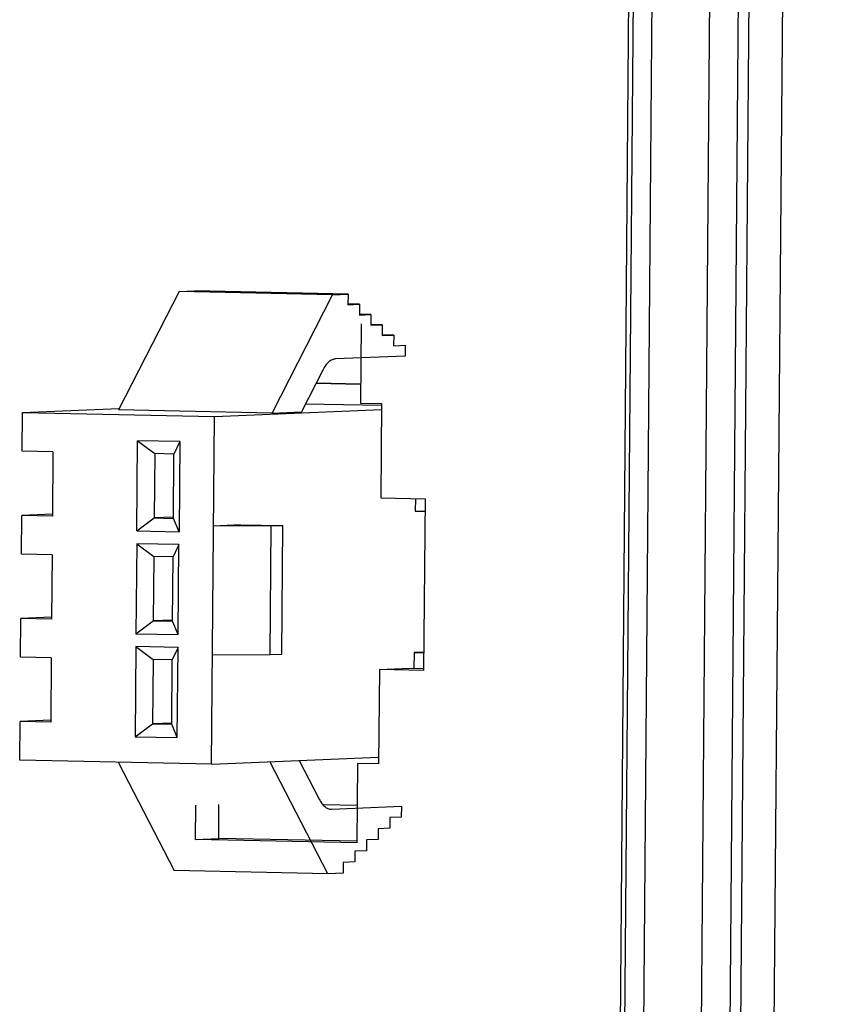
# Model space of a CAD drawing. Header units: millimetres. Extents: x 0 to 1750, y -1720 to 477.
# Tile 181 of 256: x 992 to 1011, y -978 to -956. Entities that reach past the tile are written whole.
import ezdxf

# ---------------------------------------------------------------- set-up
doc = ezdxf.new("R2010")
doc.units = ezdxf.units.MM
doc.header["$LTSCALE"] = 92.51
for name, color, linetype in [('101306627_DXF_CONTINUOUS_LINE', 7, 'CONTINUOUS'), ('DE-11-072043DXF_CONTINUOUS_LINE', 7, 'CONTINUOUS'), ('DE-11-080277DXF_CONTINUOUS_LINE', 7, 'CONTINUOUS'), ('DE-13-001875DXF_CONTINUOUS_LINE', 7, 'CONTINUOUS'), ('LIGHTING_CONDXF_CONTINUOUS_LINE', 7, 'CONTINUOUS')]:
    doc.layers.add(name, color=color, linetype=linetype)

msp = doc.modelspace()

# ---------------------------------------------------------------- linework, layer by layer
at = {"layer": '101306627_DXF_CONTINUOUS_LINE'}
for p, q in [((1000.021, -964.023), (998.977, -964.002)), ((1000.021, -964.015), (998.981, -963.993))]:
    msp.add_line(p, q, dxfattribs=at)
at = {"layer": 'DE-11-072043DXF_CONTINUOUS_LINE'}
for p, q in [((1005.841, -1006.782), (1007.514, -803.853)), ((1000.033, -962.609), (1000.018, -964.458)), ((1000.018, -964.458), (1000.51, -964.469)), ((1000.51, -964.469), (1000.492, -966.668)), ((1000.492, -966.668), (1001.52, -966.689)), ((1001.52, -966.689), (1001.487, -970.688)), ((1000.459, -970.666), (1000.44, -972.866)), ((1000.459, -970.666), (1000.995, -970.644)), ((1001.487, -970.688), (1000.459, -970.666)), ((1001.488, -970.654), (1000.995, -970.644)), ((999.949, -972.855), (999.933, -974.705)), ((1000.44, -972.866), (999.949, -972.855)), ((996.177, -974.627), (996.184, -973.832)), ((996.714, -974.604), (996.72, -973.81)), ((996.177, -974.627), (996.714, -974.604)), ((999.933, -974.705), (996.177, -974.627)), ((999.934, -974.671), (996.714, -974.604))]:
    msp.add_line(p, q, dxfattribs=at)
at = {"layer": 'DE-11-080277DXF_CONTINUOUS_LINE'}
for p, q in [((1011.193, -791.663), (1009.311, -1019.883)), ((1008.537, -1019.845), (1010.415, -792.125))]:
    msp.add_line(p, q, dxfattribs=at)
at = {"layer": 'DE-13-001875DXF_CONTINUOUS_LINE'}
for p, q in [((1009.5, -790.927), (1007.612, -1019.847)), ((1010.169, -791.138), (1008.283, -1019.847)), ((1007.614, -803.858), (1005.941, -1006.787)), ((1008.051, -803.895), (1006.377, -1006.824))]:
    msp.add_line(p, q, dxfattribs=at)
at = {"layer": 'LIGHTING_CONDXF_CONTINUOUS_LINE'}
for p, q in [((995.791, -961.857), (996.149, -961.842)), ((999.726, -961.917), (996.149, -961.842)), ((995.791, -961.857), (994.382, -964.615)), ((999.368, -961.932), (995.791, -961.857)), ((997.959, -964.689), (999.368, -961.932)), ((999.368, -961.932), (999.726, -961.917)), ((999.726, -961.917), (999.724, -962.167)), ((999.724, -962.167), (999.993, -962.155)), ((999.993, -962.155), (999.725, -962.15)), ((999.993, -962.155), (999.991, -962.405)), ((1000.259, -962.394), (999.991, -962.388)), ((999.991, -962.405), (1000.259, -962.394)), ((1000.259, -962.394), (1000.257, -962.644)), ((1000.525, -962.633), (1000.257, -962.627)), ((1000.257, -962.644), (1000.525, -962.633)), ((1000.525, -962.633), (1000.523, -962.883)), ((1000.523, -962.883), (1000.792, -962.871)), ((1000.792, -962.871), (1000.524, -962.866)), ((1000.792, -962.871), (1000.789, -963.121)), ((1000.789, -963.121), (1001.058, -963.11)), ((1001.058, -963.11), (1001.056, -963.36)), ((1001.056, -963.36), (999.434, -963.428)), ((999.138, -963.686), (998.64, -964.66)), ((992.145, -964.68), (994.396, -964.586)), ((1000.509, -964.517), (998.732, -964.48)), ((992.138, -965.58), (992.145, -964.68)), ((992.145, -964.68), (996.617, -964.773)), ((997.959, -964.689), (994.382, -964.615)), ((996.55, -972.871), (996.617, -964.773)), ((996.617, -964.773), (1000.509, -964.61)), ((997.959, -964.689), (998.64, -964.66)), ((994.806, -967.435), (994.823, -965.336)), ((994.823, -965.336), (995.223, -965.636)), ((995.807, -965.356), (994.823, -965.336)), ((995.807, -965.356), (995.671, -965.645)), ((995.807, -965.356), (995.79, -967.456)), ((992.853, -965.595), (992.138, -965.58)), ((992.853, -965.595), (992.841, -967.094)), ((995.223, -965.636), (995.211, -967.135)), ((995.671, -965.645), (995.223, -965.636)), ((995.658, -967.145), (995.671, -965.645)), ((1001.296, -966.684), (1001.294, -966.975)), ((992.118, -967.979), (992.126, -967.08)), ((992.839, -967.05), (992.126, -967.08)), ((992.841, -967.094), (992.126, -967.08)), ((995.659, -967.117), (995.211, -967.135)), ((1001.294, -966.975), (1001.518, -966.98)), ((994.806, -967.435), (995.211, -967.135)), ((995.211, -967.135), (995.658, -967.145)), ((995.79, -967.456), (995.658, -967.145)), ((997.222, -967.296), (996.596, -967.323)), ((997.938, -967.322), (996.596, -967.323)), ((997.222, -967.296), (998.206, -967.311)), ((997.913, -970.321), (997.938, -967.322)), ((997.938, -967.322), (998.206, -967.311)), ((998.181, -970.31), (998.206, -967.311)), ((994.806, -967.435), (995.79, -967.456)), ((994.804, -967.735), (994.786, -969.834)), ((994.804, -967.735), (995.204, -968.035)), ((995.787, -967.756), (994.804, -967.735)), ((995.787, -967.756), (995.651, -968.044)), ((995.77, -969.855), (995.787, -967.756)), ((992.834, -967.994), (992.118, -967.979)), ((992.834, -967.994), (992.821, -969.494)), ((995.204, -968.035), (995.191, -969.534)), ((995.651, -968.044), (995.204, -968.035)), ((995.639, -969.544), (995.651, -968.044)), ((992.098, -970.378), (992.106, -969.479)), ((992.819, -969.449), (992.106, -969.479)), ((992.821, -969.494), (992.106, -969.479)), ((994.786, -969.834), (995.191, -969.534)), ((995.639, -969.516), (995.191, -969.534)), ((995.191, -969.534), (995.639, -969.544)), ((995.77, -969.855), (995.639, -969.544)), ((994.786, -969.834), (995.77, -969.855)), ((994.784, -970.134), (994.767, -972.234)), ((994.784, -970.134), (995.184, -970.434)), ((995.768, -970.155), (994.784, -970.134)), ((995.768, -970.155), (995.631, -970.443)), ((995.75, -972.254), (995.768, -970.155)), ((996.571, -970.322), (997.913, -970.321)), ((997.913, -970.321), (998.181, -970.31)), ((1001.267, -970.274), (1001.263, -970.649)), ((1001.491, -970.265), (1001.267, -970.274)), ((1001.267, -970.274), (1001.49, -970.279)), ((992.814, -970.393), (992.098, -970.378)), ((992.814, -970.393), (992.801, -971.893)), ((995.184, -970.434), (995.172, -971.934)), ((995.631, -970.443), (995.184, -970.434)), ((995.619, -971.943), (995.631, -970.443)), ((992.079, -972.778), (992.086, -971.878)), ((992.8, -971.848), (992.086, -971.878)), ((992.801, -971.893), (992.086, -971.878)), ((994.767, -972.234), (995.172, -971.934)), ((995.619, -971.915), (995.172, -971.934)), ((995.172, -971.934), (995.619, -971.943)), ((995.75, -972.254), (995.619, -971.943)), ((994.767, -972.234), (995.75, -972.254)), ((996.55, -972.871), (992.079, -972.778)), ((994.374, -972.825), (995.68, -975.353)), ((996.55, -972.871), (1000.434, -972.708)), ((999.257, -975.427), (997.906, -972.814)), ((998.588, -972.785), (999.056, -973.691)), ((999.94, -973.835), (999.14, -973.818)), ((999.335, -973.924), (999.348, -973.924)), ((999.348, -973.924), (1000.969, -973.856)), ((1000.969, -973.856), (1000.967, -974.106)), ((1000.699, -974.117), (1000.697, -974.367)), ((1000.967, -974.106), (1000.699, -974.117)), ((1000.428, -974.379), (1000.426, -974.628)), ((1000.697, -974.367), (1000.428, -974.379)), ((1000.158, -974.64), (1000.156, -974.89)), ((1000.426, -974.628), (1000.158, -974.64)), ((999.887, -974.901), (999.885, -975.151)), ((1000.156, -974.89), (999.887, -974.901)), ((999.885, -975.151), (999.617, -975.162)), ((999.257, -975.427), (995.68, -975.353)), ((999.617, -975.162), (999.615, -975.412)), ((999.615, -975.412), (999.257, -975.427))]:
    msp.add_line(p, q, dxfattribs=at)
for points, knots in [([(999.434, -963.428), (999.407, -963.429), (999.349, -963.444), (999.27, -963.498), (999.198, -963.581), (999.157, -963.649), (999.138, -963.686)], [0, 0, 0, 0, 0.200663, 0.426997, 0.692004, 1, 1, 1, 1]), ([(999.056, -973.691), (999.074, -973.725), (999.111, -973.787), (999.179, -973.863), (999.254, -973.911), (999.309, -973.924), (999.335, -973.924)], [0, 0, 0, 0, 0.305269, 0.568306, 0.795057, 1, 1, 1, 1])]:
    msp.add_open_spline(points, degree=3, knots=knots, dxfattribs=at)

doc.saveas('drawing.dxf')
